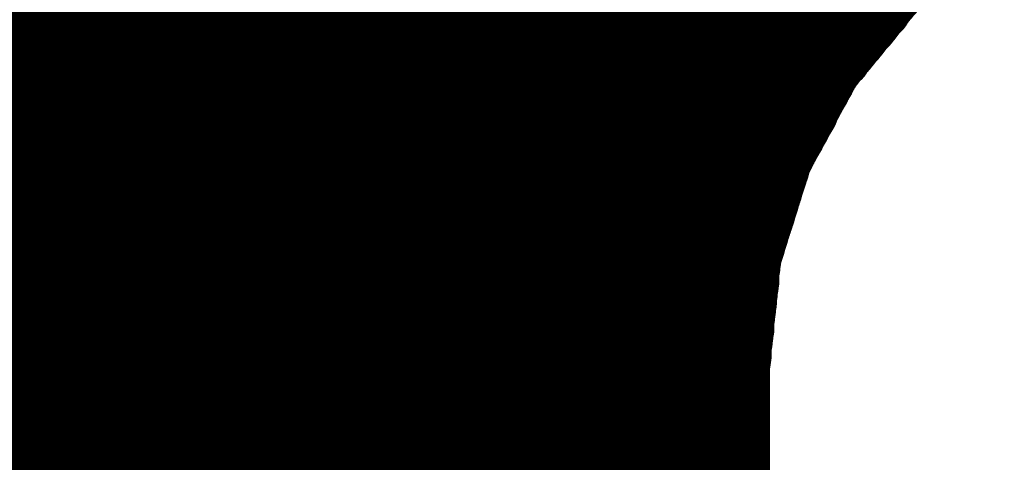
# Model space of a CAD drawing. Extents: x 0 to 65, y -0.2 to 30.2.
# Tile 45 of 237: x 33.547 to 33.84, y 14.557 to 14.689. Entities that reach past the tile are written whole.
import ezdxf

# ---------------------------------------------------------------- set-up
doc = ezdxf.new("R2010")
doc.units = 0
doc.layers.add('BOARD_GEOMETRY_SILKSCREEN_', color=1, linetype='CONTINUOUS')

msp = doc.modelspace()

# ---------------------------------------------------------------- linework, layer by layer
at = {"layer": 'BOARD_GEOMETRY_SILKSCREEN_', "const_width": 0.01905}
for points in [[(33.806892, 14.697964), (33.526476, 14.978634)], [(33.804606, 14.69517), (33.523936, 14.97584)], [(33.805114, 14.695678), (33.524444, 14.976348)], [(33.805622, 14.69644), (33.524952, 14.976856)], [(33.80613, 14.696948), (33.52546, 14.977618)], [(33.806638, 14.697456), (33.525968, 14.978126)], [(33.80232, 14.692122), (33.521396, 14.973046)], [(33.802828, 14.69263), (33.521904, 14.973808)], [(33.803082, 14.693392), (33.522412, 14.974316)], [(33.803844, 14.694154), (33.52292, 14.974824)], [(33.804098, 14.694662), (33.523428, 14.975332)], [(33.800034, 14.689328), (33.518856, 14.970252)], [(33.800288, 14.689836), (33.519364, 14.97076)], [(33.800796, 14.690344), (33.519872, 14.971522)], [(33.801304, 14.691106), (33.52038, 14.97203)], [(33.801812, 14.691614), (33.520888, 14.972538)], [(33.796986, 14.685772), (33.515808, 14.96695)], [(33.797494, 14.686534), (33.516316, 14.967712)], [(33.798002, 14.687042), (33.516824, 14.96822)], [(33.79851, 14.68755), (33.517332, 14.968728)], [(33.799018, 14.688058), (33.51784, 14.969236)], [(33.799272, 14.68882), (33.518348, 14.969744)], [(33.7947, 14.682978), (33.513268, 14.964156)], [(33.795208, 14.683486), (33.513776, 14.964664)], [(33.795462, 14.684248), (33.514284, 14.965426)], [(33.796224, 14.684756), (33.514792, 14.965934)], [(33.796478, 14.685264), (33.5153, 14.966442)], [(33.79216, 14.67993), (33.510728, 14.961616)], [(33.792668, 14.680438), (33.511236, 14.962124)], [(33.793176, 14.6812), (33.511744, 14.962378)], [(33.793684, 14.681708), (33.512252, 14.96314)], [(33.794192, 14.68247), (33.51276, 14.963648)], [(33.789366, 14.676628), (33.50768, 14.95806)], [(33.789874, 14.677136), (33.508188, 14.958568)], [(33.790128, 14.677644), (33.50895, 14.95933)], [(33.79089, 14.678152), (33.509204, 14.959838)], [(33.791144, 14.678914), (33.509712, 14.960346)], [(33.791652, 14.679422), (33.51022, 14.960854)], [(33.78708, 14.67358), (33.50514, 14.95552)], [(33.787588, 14.674088), (33.505902, 14.955774)], [(33.787842, 14.67485), (33.506156, 14.956282)], [(33.78835, 14.675358), (33.506664, 14.957044)], [(33.788858, 14.675866), (33.507426, 14.957552)], [(33.785302, 14.670024), (33.502854, 14.952472)], [(33.785556, 14.670532), (33.503108, 14.953234)], [(33.786064, 14.671294), (33.503616, 14.953742)], [(33.786318, 14.672056), (33.504378, 14.95425)], [(33.786826, 14.672818), (33.504632, 14.954758)], [(33.78327, 14.666722), (33.50006, 14.949678)], [(33.783778, 14.66723), (33.500568, 14.950186)], [(33.784032, 14.667992), (33.50133, 14.950948)], [(33.78454, 14.6685), (33.501584, 14.951456)], [(33.784794, 14.669262), (33.502092, 14.951964)], [(33.780984, 14.662404), (33.497266, 14.946376)], [(33.781492, 14.663166), (33.49752, 14.947138)], [(33.781746, 14.663674), (33.498282, 14.947646)], [(33.782254, 14.664436), (33.49879, 14.948154)], [(33.782508, 14.665198), (33.499044, 14.948662)], [(33.783016, 14.66596), (33.499806, 14.94917)], [(33.77946, 14.659102), (33.494472, 14.943582)], [(33.779714, 14.659864), (33.495234, 14.94409)], [(33.780222, 14.660372), (33.495742, 14.944852)], [(33.780476, 14.661134), (33.495996, 14.94536)], [(33.780984, 14.661642), (33.496758, 14.945868)], [(33.777428, 14.655546), (33.492186, 14.941042)], [(33.777936, 14.656308), (33.492694, 14.94155)], [(33.77819, 14.656816), (33.492948, 14.942058)], [(33.778698, 14.657578), (33.49371, 14.942566)], [(33.778952, 14.65834), (33.494218, 14.943074)], [(33.77565, 14.652244), (33.489646, 14.937994)], [(33.775904, 14.652752), (33.490154, 14.938756)], [(33.776412, 14.653514), (33.490662, 14.939264)], [(33.776666, 14.654276), (33.49117, 14.939772)], [(33.777174, 14.654784), (33.491424, 14.94028)], [(33.773618, 14.648688), (33.48736, 14.934946)], [(33.774126, 14.649196), (33.487868, 14.935708)], [(33.77438, 14.649958), (33.488376, 14.936216)], [(33.774888, 14.65072), (33.488884, 14.936724)], [(33.775142, 14.651482), (33.489138, 14.937232)], [(33.772348, 14.644624), (33.485328, 14.931898)], [(33.772602, 14.64564), (33.485582, 14.93266)], [(33.772602, 14.646402), (33.48609, 14.933168)], [(33.77311, 14.647164), (33.486598, 14.933676)], [(33.773364, 14.647926), (33.486852, 14.934184)], [(33.771078, 14.640814), (33.483042, 14.92885)], [(33.771332, 14.641576), (33.483296, 14.929612)], [(33.771586, 14.642338), (33.483804, 14.93012)], [(33.77184, 14.6431), (33.484312, 14.930628)], [(33.77184, 14.643862), (33.484566, 14.931136)], [(33.770062, 14.637512), (33.48101, 14.926564)], [(33.770316, 14.638274), (33.481518, 14.927072)], [(33.77057, 14.63929), (33.482026, 14.92758)], [(33.770824, 14.640052), (33.48228, 14.928342)], [(33.768792, 14.633448), (33.478724, 14.923516)], [(33.769046, 14.63421), (33.479232, 14.924024)], [(33.7693, 14.634972), (33.47974, 14.924532)], [(33.769554, 14.635988), (33.479994, 14.925294)], [(33.769808, 14.63675), (33.480756, 14.925802)], [(33.767522, 14.629384), (33.476438, 14.920468)], [(33.767776, 14.630146), (33.476946, 14.920976)], [(33.76803, 14.630908), (33.477454, 14.921738)], [(33.768284, 14.63167), (33.477708, 14.922246)], [(33.768538, 14.632686), (33.47847, 14.922754)], [(33.766252, 14.62532), (33.474152, 14.91742)], [(33.766506, 14.626336), (33.47466, 14.917928)], [(33.76676, 14.627098), (33.475168, 14.91869)], [(33.767014, 14.62786), (33.475676, 14.919198)], [(33.767268, 14.628622), (33.476184, 14.919706)], [(33.764982, 14.621256), (33.47212, 14.914372)], [(33.765236, 14.622018), (33.472374, 14.91488)], [(33.76549, 14.623034), (33.472882, 14.915642)], [(33.765744, 14.623796), (33.47339, 14.91615)], [(33.765998, 14.624558), (33.473898, 14.916658)], [(33.763966, 14.617192), (33.469834, 14.911324)], [(33.763966, 14.617954), (33.470088, 14.912086)], [(33.76422, 14.618716), (33.470596, 14.912594)], [(33.764474, 14.619732), (33.471104, 14.913102)], [(33.764728, 14.620494), (33.471612, 14.91361)], [(33.763458, 14.612366), (33.467548, 14.908276)], [(33.763458, 14.613382), (33.467802, 14.909038)], [(33.763458, 14.614144), (33.46831, 14.909546)], [(33.763712, 14.61516), (33.468818, 14.910054)], [(33.763712, 14.616176), (33.469326, 14.910562)], [(33.76295, 14.608556), (33.465516, 14.90599)], [(33.763204, 14.609572), (33.466278, 14.906498)], [(33.763204, 14.610334), (33.466532, 14.907006)], [(33.763458, 14.61135), (33.46704, 14.907514)], [(33.762442, 14.60373), (33.46323, 14.902942)], [(33.762696, 14.604746), (33.463992, 14.90345)], [(33.762696, 14.605762), (33.464246, 14.903958)], [(33.762696, 14.606524), (33.464754, 14.904466)], [(33.76295, 14.60754), (33.465262, 14.905228)], [(33.761934, 14.598904), (33.460944, 14.899894)], [(33.761934, 14.599666), (33.461706, 14.900402)], [(33.762188, 14.600682), (33.46196, 14.90091)], [(33.762188, 14.601698), (33.462468, 14.901418)], [(33.762442, 14.602714), (33.462976, 14.90218)], [(33.761426, 14.594078), (33.458658, 14.896846)], [(33.76168, 14.595094), (33.45942, 14.897354)], [(33.76168, 14.595856), (33.459674, 14.897862)], [(33.761934, 14.596872), (33.460182, 14.89837)], [(33.761934, 14.597888), (33.46069, 14.899132)], [(33.761172, 14.590268), (33.457134, 14.894052)], [(33.761172, 14.591284), (33.457642, 14.894814)], [(33.761172, 14.592046), (33.457896, 14.895322)], [(33.761426, 14.593062), (33.458404, 14.896084)], [(33.760664, 14.585188), (33.455102, 14.89075)], [(33.760664, 14.586204), (33.45561, 14.891512)], [(33.760918, 14.587474), (33.456118, 14.892274)], [(33.760918, 14.588236), (33.456372, 14.892782)], [(33.761172, 14.589252), (33.45688, 14.893544)], [(33.760664, 14.581124), (33.453578, 14.88821)], [(33.760664, 14.58214), (33.454086, 14.888718)], [(33.760664, 14.583156), (33.45434, 14.88948)], [(33.760664, 14.584426), (33.454848, 14.889988)], [(33.760664, 14.57579), (33.451546, 14.884908)], [(33.760664, 14.576806), (33.452054, 14.885416)], [(33.760664, 14.577822), (33.452562, 14.886178)], [(33.760664, 14.579092), (33.452816, 14.88694)], [(33.760664, 14.579854), (33.453324, 14.887448)], [(33.760664, 14.571472), (33.450022, 14.882368)], [(33.760664, 14.572488), (33.450276, 14.882876)], [(33.760664, 14.573758), (33.450784, 14.883638)], [(33.760664, 14.57452), (33.451038, 14.884146)], [(33.760664, 14.567154), (33.448498, 14.879574)], [(33.760664, 14.568424), (33.448752, 14.880082)], [(33.760664, 14.56944), (33.44926, 14.880844)], [(33.760664, 14.570456), (33.449514, 14.881606)], [(33.760664, 14.562074), (33.446466, 14.876272)], [(33.760664, 14.56309), (33.44672, 14.877034)], [(33.760664, 14.564106), (33.447228, 14.877796)], [(33.760664, 14.565122), (33.447482, 14.878304)], [(33.760664, 14.566138), (33.44799, 14.878812)], [(33.760664, 14.557756), (33.444942, 14.873732)], [(33.760664, 14.558772), (33.445196, 14.87424)], [(33.760664, 14.559788), (33.445704, 14.875002)], [(33.760664, 14.560804), (33.445958, 14.87551)], [(33.760664, 14.552422), (33.442656, 14.870176)], [(33.760664, 14.553438), (33.443164, 14.870938)], [(33.760664, 14.554708), (33.443418, 14.8717)], [(33.760664, 14.55547), (33.44418, 14.872462)], [(33.760664, 14.55674), (33.444434, 14.87297)], [(33.760664, 14.548104), (33.441132, 14.86789)], [(33.760664, 14.549374), (33.44164, 14.868398)], [(33.760664, 14.550136), (33.441894, 14.86916)], [(33.760664, 14.551406), (33.442402, 14.869668)], [(33.760664, 14.54277), (33.4391, 14.864334)], [(33.760664, 14.54404), (33.439608, 14.865096)], [(33.760664, 14.545056), (33.439862, 14.865604)], [(33.760664, 14.546072), (33.44037, 14.866366)], [(33.760664, 14.547088), (33.440878, 14.867128)], [(33.760664, 14.538706), (33.437576, 14.861794)], [(33.760664, 14.539722), (33.438084, 14.862556)], [(33.760664, 14.540738), (33.438338, 14.863064)], [(33.760664, 14.541754), (33.438846, 14.863826)], [(33.760664, 14.533372), (33.435544, 14.858492)], [(33.760664, 14.534388), (33.435798, 14.859254)], [(33.760664, 14.535404), (33.43656, 14.859762)], [(33.760664, 14.53642), (33.436814, 14.86027)], [(33.760664, 14.53769), (33.437322, 14.861032)], [(33.760664, 14.529054), (33.43402, 14.855698)], [(33.760664, 14.530324), (33.434274, 14.85646)], [(33.760664, 14.531086), (33.434782, 14.857222)], [(33.760664, 14.532356), (33.435036, 14.857984)], [(33.760664, 14.52372), (33.431988, 14.85265)], [(33.760664, 14.52499), (33.432242, 14.853158)], [(33.760664, 14.525752), (33.43275, 14.85392)], [(33.760664, 14.527022), (33.433258, 14.854428)], [(33.760664, 14.528038), (33.433512, 14.85519)], [(33.760664, 14.519656), (33.430464, 14.849856)], [(33.760664, 14.520418), (33.430718, 14.850364)], [(33.760664, 14.521688), (33.431226, 14.851126)], [(33.760664, 14.522704), (33.43148, 14.851888)], [(33.760664, 14.515338), (33.42894, 14.847062)], [(33.760664, 14.516354), (33.429448, 14.84757)], [(33.760664, 14.51737), (33.429702, 14.848332)], [(33.760664, 14.518386), (33.43021, 14.849094)], [(33.760664, 14.51102), (33.42767, 14.844268)], [(33.760664, 14.512036), (33.428178, 14.844776)], [(33.760664, 14.513052), (33.428432, 14.845538)], [(33.760664, 14.514322), (33.428686, 14.8463)], [(33.760664, 14.506702), (33.4264, 14.84122)], [(33.760664, 14.507972), (33.426654, 14.841982)], [(33.760664, 14.508988), (33.426908, 14.842744)], [(33.760664, 14.510004), (33.427416, 14.843506)], [(33.760664, 14.502638), (33.424876, 14.838426)], [(33.760664, 14.503654), (33.42513, 14.838934)], [(33.760664, 14.50467), (33.425638, 14.839696)], [(33.760664, 14.50594), (33.425892, 14.840458)], [(33.760664, 14.49832), (33.423606, 14.835632)], [(33.760664, 14.499336), (33.42386, 14.83614)], [(33.760664, 14.500606), (33.424368, 14.836902)], [(33.760664, 14.501368), (33.424622, 14.837664)], [(33.760664, 14.492986), (33.421828, 14.832076)], [(33.760664, 14.494002), (33.422082, 14.832584)], [(33.760664, 14.495272), (33.42259, 14.833346)], [(33.760664, 14.496034), (33.422844, 14.834108)], [(33.760664, 14.497304), (33.423098, 14.83487)], [(33.760664, 14.489938), (33.420812, 14.82979)], [(33.760664, 14.490954), (33.421066, 14.830552)], [(33.760664, 14.49197), (33.42132, 14.831314)], [(33.760664, 14.484604), (33.419034, 14.826234)], [(33.760664, 14.48562), (33.419288, 14.826742)], [(33.760664, 14.486636), (33.419796, 14.827504)], [(33.760664, 14.487652), (33.42005, 14.828266)], [(33.760664, 14.488668), (33.420558, 14.829028)], [(33.760664, 14.480286), (33.41751, 14.82344)], [(33.760664, 14.481302), (33.418018, 14.823948)], [(33.760664, 14.482318), (33.418272, 14.82471)], [(33.760664, 14.483588), (33.41878, 14.825472)], [(33.760664, 14.476222), (33.41624, 14.820646)], [(33.760664, 14.476984), (33.416748, 14.821154)], [(33.760664, 14.478254), (33.417002, 14.821916)], [(33.760664, 14.47927), (33.41751, 14.822678)], [(33.760664, 14.47165), (33.41497, 14.817598)], [(33.760664, 14.47292), (33.415224, 14.81836)], [(33.760664, 14.473936), (33.415732, 14.819122)], [(33.760664, 14.474952), (33.415986, 14.819884)], [(33.760664, 14.468602), (33.4137, 14.815312)], [(33.760664, 14.467586), (33.4137, 14.814804)], [(33.760664, 14.469618), (33.414208, 14.816074)], [(33.760664, 14.470888), (33.414462, 14.816836)], [(33.760664, 14.463268), (33.412176, 14.81201)], [(33.760664, 14.464284), (33.41243, 14.812518)], [(33.760664, 14.465554), (33.412938, 14.81328)], [(33.760664, 14.46657), (33.413192, 14.814042)], [(33.760664, 14.459204), (33.410652, 14.808962)], [(33.760664, 14.46022), (33.41116, 14.809724)], [(33.760664, 14.461236), (33.411414, 14.810486)], [(33.760664, 14.462252), (33.411922, 14.811248)], [(33.760664, 14.454886), (33.409382, 14.806168)], [(33.760664, 14.455902), (33.40989, 14.80693)], [(33.760664, 14.456918), (33.410144, 14.807692)], [(33.760664, 14.457934), (33.410398, 14.808454)], [(33.760664, 14.450568), (33.408112, 14.80312)], [(33.760664, 14.451838), (33.408366, 14.803882)], [(33.760664, 14.4526), (33.40862, 14.804644)], [(33.760664, 14.45387), (33.409128, 14.805406)], [(33.760664, 14.446504), (33.406842, 14.800326)], [(33.760664, 14.447266), (33.407096, 14.801088)], [(33.760664, 14.448536), (33.40735, 14.80185)], [(33.760664, 14.449552), (33.407604, 14.802612)], [(33.760664, 14.441932), (33.405572, 14.797024)], [(33.760664, 14.444218), (33.40608, 14.798548)], [(33.760664, 14.443202), (33.40608, 14.797786)], [(33.760664, 14.445234), (33.406588, 14.799564)], [(33.760664, 14.437868), (33.404556, 14.793976)], [(33.760664, 14.438884), (33.40481, 14.794738)], [(33.760664, 14.4399), (33.405064, 14.7955)], [(33.760664, 14.44117), (33.405318, 14.796262)], [(33.760664, 14.435836), (33.403794, 14.792452)], [(33.760664, 14.434566), (33.403794, 14.79169)], [(33.760664, 14.436852), (33.404302, 14.793214)], [(33.760664, 14.430502), (33.402524, 14.788642)], [(33.760664, 14.431518), (33.402778, 14.789404)], [(33.760664, 14.432534), (33.403032, 14.790166)], [(33.760664, 14.43355), (33.403286, 14.790928)], [(33.760664, 14.427454), (33.401508, 14.786356)], [(33.760664, 14.426184), (33.401508, 14.785594)], [(33.760664, 14.428216), (33.402016, 14.787118)], [(33.760664, 14.429486), (33.40227, 14.78788)], [(33.760664, 14.42212), (33.400238, 14.782546)], [(33.760664, 14.422882), (33.400492, 14.783308)], [(33.760664, 14.424152), (33.400746, 14.78407)], [(33.760664, 14.425168), (33.401, 14.784832)], [(33.760664, 14.418818), (33.399222, 14.78026)], [(33.760664, 14.417548), (33.399222, 14.779498)], [(33.760664, 14.419834), (33.39973, 14.781022)], [(33.760664, 14.42085), (33.399984, 14.781784)], [(33.760664, 14.415516), (33.39846, 14.77772)], [(33.760664, 14.4145), (33.39846, 14.776958)], [(33.760664, 14.416786), (33.398968, 14.778482)], [(33.760664, 14.410182), (33.39719, 14.77391)], [(33.760664, 14.411452), (33.397444, 14.774672)], [(33.760664, 14.412468), (33.397698, 14.775434)], [(33.760664, 14.413484), (33.397952, 14.776196)], [(33.760664, 14.407134), (33.396174, 14.771624)], [(33.760664, 14.406118), (33.396174, 14.770862)], [(33.760664, 14.40815), (33.396682, 14.772386)], [(33.760664, 14.409166), (33.396936, 14.773148)], [(33.760664, 14.4018), (33.394904, 14.76756)], [(33.760664, 14.402816), (33.395158, 14.768322)], [(33.760664, 14.403832), (33.395412, 14.769338)], [(33.760664, 14.405102), (33.395666, 14.7701)], [(33.760664, 14.398498), (33.393888, 14.765274)], [(33.760664, 14.399768), (33.394396, 14.766036)], [(33.760664, 14.400784), (33.39465, 14.766798)], [(33.760664, 14.394434), (33.392872, 14.762226)], [(33.760664, 14.39545), (33.393126, 14.762988)], [(33.760664, 14.396466), (33.39338, 14.76375)], [(33.760664, 14.397736), (33.393888, 14.764512)], [(33.760664, 14.390116), (33.391602, 14.759178)], [(33.760664, 14.391132), (33.39211, 14.75994)], [(33.760664, 14.392402), (33.392364, 14.760702)], [(33.760664, 14.393164), (33.392618, 14.761464)], [(33.760664, 14.385798), (33.390586, 14.755876)], [(33.760664, 14.387068), (33.39084, 14.756638)], [(33.760664, 14.388084), (33.391094, 14.7574)], [(33.760664, 14.3891), (33.391602, 14.758162)], [(33.760664, 14.38275), (33.389824, 14.75359)], [(33.760664, 14.383766), (33.390078, 14.754352)], [(33.760664, 14.384782), (33.390332, 14.755114)], [(33.760664, 14.378432), (33.388554, 14.750542)], [(33.760664, 14.379448), (33.388808, 14.751304)], [(33.760664, 14.381734), (33.389316, 14.752828)], [(33.760664, 14.380718), (33.389316, 14.752066)], [(33.760664, 14.374114), (33.387792, 14.74724)], [(33.760664, 14.375384), (33.388046, 14.748002)], [(33.760664, 14.3764), (33.3883, 14.749018)], [(33.760664, 14.377416), (33.388554, 14.74978)], [(33.760664, 14.371066), (33.38703, 14.744446)], [(33.760664, 14.372082), (33.387284, 14.745462)], [(33.760664, 14.373352), (33.387538, 14.746224)], [(33.760664, 14.366748), (33.386268, 14.741398)], [(33.760664, 14.368018), (33.386522, 14.74216)], [(33.760664, 14.36878), (33.386776, 14.742922)], [(33.760664, 14.37005), (33.38703, 14.743684)], [(33.760664, 14.363446), (33.385506, 14.738604)], [(33.760664, 14.364716), (33.38576, 14.73962)], [(33.760664, 14.365732), (33.386014, 14.740382)], [(33.760664, 14.359382), (33.384744, 14.735302)], [(33.760664, 14.360398), (33.384998, 14.736064)], [(33.760664, 14.361414), (33.385252, 14.73708)], [(33.760664, 14.362684), (33.385506, 14.737842)], [(33.760664, 14.35608), (33.383982, 14.732762)], [(33.760664, 14.35735), (33.384236, 14.733778)], [(33.760664, 14.358366), (33.38449, 14.73454)], [(33.760664, 14.352016), (33.38322, 14.72946)], [(33.760664, 14.353032), (33.383474, 14.730222)], [(33.760664, 14.354048), (33.383728, 14.731238)], [(33.760664, 14.355064), (33.383982, 14.732)], [(33.760664, 14.348714), (33.382458, 14.72692)], [(33.760664, 14.34973), (33.382712, 14.727682)], [(33.760664, 14.351), (33.382966, 14.728444)], [(33.760664, 14.344396), (33.381696, 14.723618)], [(33.760664, 14.345666), (33.38195, 14.72438)], [(33.760664, 14.346682), (33.382204, 14.725396)], [(33.760664, 14.347698), (33.382458, 14.726158)], [(33.760664, 14.341348), (33.380934, 14.720824)], [(33.760664, 14.342364), (33.381188, 14.72184)], [(33.760664, 14.343634), (33.381442, 14.722602)], [(33.760664, 14.33703), (33.380172, 14.717776)], [(33.760664, 14.3383), (33.380426, 14.718538)], [(33.760664, 14.339062), (33.38068, 14.7193)], [(33.760664, 14.340332), (33.380934, 14.720062)], [(33.807146, 14.698218), (33.830514, 14.717776)], [(33.760664, 14.333982), (33.37941, 14.714982)], [(33.760664, 14.334998), (33.379664, 14.715998)], [(33.760664, 14.336014), (33.380172, 14.71676)], [(33.760664, 14.33068), (33.378902, 14.712442)], [(33.760664, 14.331696), (33.379156, 14.713458)], [(33.760664, 14.332966), (33.37941, 14.71422)], [(33.760664, 14.326616), (33.377886, 14.70914)], [(33.760664, 14.327632), (33.37814, 14.710156)], [(33.760664, 14.329664), (33.378648, 14.71168)], [(33.760664, 14.328648), (33.378648, 14.710918)], [(33.760664, 14.32433), (33.377632, 14.707616)], [(33.760664, 14.325346), (33.377886, 14.708378)], [(33.787842, 14.674596), (33.807146, 14.698218)], [(33.773364, 14.647672), (33.787842, 14.674596)], [(33.763966, 14.617954), (33.773364, 14.647672)], [(33.760664, 14.58595), (33.763966, 14.617954)], [(33.760664, 14.188948), (33.760664, 14.58595)]]:
    msp.add_lwpolyline(points, dxfattribs=at)
at = {"layer": 'BOARD_GEOMETRY_SILKSCREEN_', "const_width": 0.009652}
for points in [[(33.796986, 14.691614, -1), (33.806638, 14.691614)], [(33.797494, 14.692122, -1), (33.807146, 14.692122)], [(33.798002, 14.69263, -1), (33.807654, 14.69263)], [(33.798256, 14.693392, -1), (33.807908, 14.693392)], [(33.810448, 14.69644, -1), (33.800796, 14.69644)], [(33.810956, 14.696948, -1), (33.801304, 14.696948)], [(33.811464, 14.697456, -1), (33.801812, 14.697456)], [(33.811718, 14.697964, -1), (33.802066, 14.697964)], [(33.811972, 14.698218, -1), (33.80232, 14.698218)], [(33.811972, 14.698218, -1), (33.80232, 14.698218)], [(33.794446, 14.68882, -1), (33.804098, 14.68882)], [(33.795208, 14.689328, -1), (33.80486, 14.689328)], [(33.795462, 14.689836, -1), (33.805114, 14.689836)], [(33.79597, 14.690344, -1), (33.805622, 14.690344)], [(33.796478, 14.691106, -1), (33.80613, 14.691106)], [(33.807908, 14.693392, -1), (33.798256, 14.693392)], [(33.80867, 14.694154, -1), (33.799018, 14.694154)], [(33.808924, 14.694662, -1), (33.799272, 14.694662)], [(33.809432, 14.69517, -1), (33.79978, 14.69517)], [(33.80994, 14.695678, -1), (33.800288, 14.695678)], [(33.79216, 14.685772, -1), (33.801812, 14.685772)], [(33.792668, 14.686534, -1), (33.80232, 14.686534)], [(33.793176, 14.687042, -1), (33.802828, 14.687042)], [(33.793684, 14.68755, -1), (33.803336, 14.68755)], [(33.794192, 14.688058, -1), (33.803844, 14.688058)], [(33.805622, 14.690344, -1), (33.79597, 14.690344)], [(33.80613, 14.691106, -1), (33.796478, 14.691106)], [(33.806638, 14.691614, -1), (33.796986, 14.691614)], [(33.807146, 14.692122, -1), (33.797494, 14.692122)], [(33.807654, 14.69263, -1), (33.798002, 14.69263)], [(33.789366, 14.68247, -1), (33.799018, 14.68247)], [(33.789874, 14.682978, -1), (33.799526, 14.682978)], [(33.790382, 14.683486, -1), (33.800034, 14.683486)], [(33.790636, 14.684248, -1), (33.800288, 14.684248)], [(33.791398, 14.684756, -1), (33.80105, 14.684756)], [(33.791652, 14.685264, -1), (33.801304, 14.685264)], [(33.803336, 14.68755, -1), (33.793684, 14.68755)], [(33.803844, 14.688058, -1), (33.794192, 14.688058)], [(33.804098, 14.68882, -1), (33.794446, 14.68882)], [(33.80486, 14.689328, -1), (33.795208, 14.689328)], [(33.805114, 14.689836, -1), (33.795462, 14.689836)], [(33.787334, 14.67993, -1), (33.796986, 14.67993)], [(33.787842, 14.680438, -1), (33.797494, 14.680438)], [(33.78835, 14.6812, -1), (33.798002, 14.6812)], [(33.788858, 14.681708, -1), (33.79851, 14.681708)], [(33.80105, 14.684756, -1), (33.791398, 14.684756)], [(33.801304, 14.685264, -1), (33.791652, 14.685264)], [(33.801812, 14.685772, -1), (33.79216, 14.685772)], [(33.80232, 14.686534, -1), (33.792668, 14.686534)], [(33.802828, 14.687042, -1), (33.793176, 14.687042)], [(33.78454, 14.676628, -1), (33.794192, 14.676628)], [(33.785048, 14.677136, -1), (33.7947, 14.677136)], [(33.785302, 14.677644, -1), (33.794954, 14.677644)], [(33.786064, 14.678152, -1), (33.795716, 14.678152)], [(33.786318, 14.678914, -1), (33.79597, 14.678914)], [(33.786826, 14.679422, -1), (33.796478, 14.679422)], [(33.79851, 14.681708, -1), (33.788858, 14.681708)], [(33.799018, 14.68247, -1), (33.789366, 14.68247)], [(33.799526, 14.682978, -1), (33.789874, 14.682978)], [(33.800034, 14.683486, -1), (33.790382, 14.683486)], [(33.800288, 14.684248, -1), (33.790636, 14.684248)], [(33.782762, 14.674088, -1), (33.792414, 14.674088)], [(33.783016, 14.67485, -1), (33.792668, 14.67485)], [(33.783016, 14.674596, -1), (33.792668, 14.674596)], [(33.783016, 14.674596, -1), (33.792668, 14.674596)], [(33.783524, 14.675358, -1), (33.793176, 14.675358)], [(33.784032, 14.675866, -1), (33.793684, 14.675866)], [(33.79597, 14.678914, -1), (33.786318, 14.678914)], [(33.796478, 14.679422, -1), (33.786826, 14.679422)], [(33.796986, 14.67993, -1), (33.787334, 14.67993)], [(33.797494, 14.680438, -1), (33.787842, 14.680438)], [(33.798002, 14.6812, -1), (33.78835, 14.6812)], [(33.781238, 14.671294, -1), (33.79089, 14.671294)], [(33.781492, 14.672056, -1), (33.791144, 14.672056)], [(33.782, 14.672818, -1), (33.791652, 14.672818)], [(33.782254, 14.67358, -1), (33.791906, 14.67358)], [(33.793684, 14.675866, -1), (33.784032, 14.675866)], [(33.794192, 14.676628, -1), (33.78454, 14.676628)], [(33.7947, 14.677136, -1), (33.785048, 14.677136)], [(33.794954, 14.677644, -1), (33.785302, 14.677644)], [(33.795716, 14.678152, -1), (33.786064, 14.678152)], [(33.779206, 14.667992, -1), (33.788858, 14.667992)], [(33.779714, 14.6685, -1), (33.789366, 14.6685)], [(33.779968, 14.669262, -1), (33.78962, 14.669262)], [(33.780476, 14.670024, -1), (33.790128, 14.670024)], [(33.78073, 14.670532, -1), (33.790382, 14.670532)], [(33.791652, 14.672818, -1), (33.782, 14.672818)], [(33.791906, 14.67358, -1), (33.782254, 14.67358)], [(33.792414, 14.674088, -1), (33.782762, 14.674088)], [(33.792668, 14.67485, -1), (33.783016, 14.67485)], [(33.792668, 14.674596, -1), (33.783016, 14.674596)], [(33.792668, 14.674596, -1), (33.783016, 14.674596)], [(33.793176, 14.675358, -1), (33.783524, 14.675358)], [(33.777682, 14.665198, -1), (33.787334, 14.665198)], [(33.77819, 14.66596, -1), (33.787842, 14.66596)], [(33.778444, 14.666722, -1), (33.788096, 14.666722)], [(33.778952, 14.66723, -1), (33.788604, 14.66723)], [(33.790128, 14.670024, -1), (33.780476, 14.670024)], [(33.790382, 14.670532, -1), (33.78073, 14.670532)], [(33.79089, 14.671294, -1), (33.781238, 14.671294)], [(33.791144, 14.672056, -1), (33.781492, 14.672056)], [(33.776158, 14.662404, -1), (33.78581, 14.662404)], [(33.776666, 14.663166, -1), (33.786318, 14.663166)], [(33.77692, 14.663674, -1), (33.786572, 14.663674)], [(33.777428, 14.664436, -1), (33.78708, 14.664436)], [(33.788096, 14.666722, -1), (33.778444, 14.666722)], [(33.788604, 14.66723, -1), (33.778952, 14.66723)], [(33.788858, 14.667992, -1), (33.779206, 14.667992)], [(33.789366, 14.6685, -1), (33.779714, 14.6685)], [(33.78962, 14.669262, -1), (33.779968, 14.669262)], [(33.774634, 14.659102, -1), (33.784286, 14.659102)], [(33.774888, 14.659864, -1), (33.78454, 14.659864)], [(33.775396, 14.660372, -1), (33.785048, 14.660372)], [(33.77565, 14.661134, -1), (33.785302, 14.661134)], [(33.776158, 14.661642, -1), (33.78581, 14.661642)], [(33.78708, 14.664436, -1), (33.777428, 14.664436)], [(33.787334, 14.665198, -1), (33.777682, 14.665198)], [(33.787842, 14.66596, -1), (33.77819, 14.66596)], [(33.77311, 14.656308, -1), (33.782762, 14.656308)], [(33.773364, 14.656816, -1), (33.783016, 14.656816)], [(33.773872, 14.657578, -1), (33.783524, 14.657578)], [(33.774126, 14.65834, -1), (33.783778, 14.65834)], [(33.785302, 14.661134, -1), (33.77565, 14.661134)], [(33.78581, 14.662404, -1), (33.776158, 14.662404)], [(33.78581, 14.661642, -1), (33.776158, 14.661642)], [(33.786318, 14.663166, -1), (33.776666, 14.663166)], [(33.786572, 14.663674, -1), (33.77692, 14.663674)], [(33.771586, 14.653514, -1), (33.781238, 14.653514)], [(33.77184, 14.654276, -1), (33.781492, 14.654276)], [(33.772348, 14.654784, -1), (33.782, 14.654784)], [(33.772602, 14.655546, -1), (33.782254, 14.655546)], [(33.783778, 14.65834, -1), (33.774126, 14.65834)], [(33.784286, 14.659102, -1), (33.774634, 14.659102)], [(33.78454, 14.659864, -1), (33.774888, 14.659864)], [(33.785048, 14.660372, -1), (33.775396, 14.660372)], [(33.770062, 14.65072, -1), (33.779714, 14.65072)], [(33.770316, 14.651482, -1), (33.779968, 14.651482)], [(33.770824, 14.652244, -1), (33.780476, 14.652244)], [(33.771078, 14.652752, -1), (33.78073, 14.652752)], [(33.782254, 14.655546, -1), (33.772602, 14.655546)], [(33.782762, 14.656308, -1), (33.77311, 14.656308)], [(33.783016, 14.656816, -1), (33.773364, 14.656816)], [(33.783524, 14.657578, -1), (33.773872, 14.657578)], [(33.768538, 14.647926, -1), (33.77819, 14.647926)], [(33.768538, 14.647672, -1), (33.77819, 14.647672)], [(33.768538, 14.647672, -1), (33.77819, 14.647672)], [(33.768792, 14.648688, -1), (33.778444, 14.648688)], [(33.7693, 14.649196, -1), (33.778952, 14.649196)], [(33.769554, 14.649958, -1), (33.779206, 14.649958)], [(33.780476, 14.652244, -1), (33.770824, 14.652244)], [(33.78073, 14.652752, -1), (33.771078, 14.652752)], [(33.781238, 14.653514, -1), (33.771586, 14.653514)], [(33.781492, 14.654276, -1), (33.77184, 14.654276)], [(33.782, 14.654784, -1), (33.772348, 14.654784)], [(33.767522, 14.644624, -1), (33.777174, 14.644624)], [(33.767776, 14.646402, -1), (33.777428, 14.646402)], [(33.767776, 14.64564, -1), (33.777428, 14.64564)], [(33.768284, 14.647164, -1), (33.777936, 14.647164)], [(33.778952, 14.649196, -1), (33.7693, 14.649196)], [(33.779206, 14.649958, -1), (33.769554, 14.649958)], [(33.779714, 14.65072, -1), (33.770062, 14.65072)], [(33.779968, 14.651482, -1), (33.770316, 14.651482)], [(33.766506, 14.641576, -1), (33.776158, 14.641576)], [(33.76676, 14.642338, -1), (33.776412, 14.642338)], [(33.767014, 14.643862, -1), (33.776666, 14.643862)], [(33.767014, 14.6431, -1), (33.776666, 14.6431)], [(33.777428, 14.646402, -1), (33.767776, 14.646402)], [(33.777936, 14.647164, -1), (33.768284, 14.647164)], [(33.77819, 14.647926, -1), (33.768538, 14.647926)], [(33.77819, 14.647672, -1), (33.768538, 14.647672)], [(33.77819, 14.647672, -1), (33.768538, 14.647672)], [(33.778444, 14.648688, -1), (33.768792, 14.648688)], [(33.765744, 14.63929, -1), (33.775396, 14.63929)], [(33.765998, 14.640052, -1), (33.77565, 14.640052)], [(33.766252, 14.640814, -1), (33.775904, 14.640814)], [(33.776666, 14.643862, -1), (33.767014, 14.643862)], [(33.777174, 14.644624, -1), (33.767522, 14.644624)], [(33.777428, 14.64564, -1), (33.767776, 14.64564)], [(33.764728, 14.635988, -1), (33.77438, 14.635988)], [(33.764982, 14.63675, -1), (33.774634, 14.63675)], [(33.765236, 14.637512, -1), (33.774888, 14.637512)], [(33.76549, 14.638274, -1), (33.775142, 14.638274)], [(33.775904, 14.640814, -1), (33.766252, 14.640814)], [(33.776158, 14.641576, -1), (33.766506, 14.641576)], [(33.776412, 14.642338, -1), (33.76676, 14.642338)], [(33.776666, 14.6431, -1), (33.767014, 14.6431)], [(33.763712, 14.632686, -1), (33.773364, 14.632686)], [(33.763966, 14.633448, -1), (33.773618, 14.633448)], [(33.76422, 14.63421, -1), (33.773872, 14.63421)], [(33.764474, 14.634972, -1), (33.774126, 14.634972)], [(33.774888, 14.637512, -1), (33.765236, 14.637512)], [(33.775142, 14.638274, -1), (33.76549, 14.638274)], [(33.775396, 14.63929, -1), (33.765744, 14.63929)], [(33.77565, 14.640052, -1), (33.765998, 14.640052)], [(33.76295, 14.630146, -1), (33.772602, 14.630146)], [(33.763204, 14.630908, -1), (33.772856, 14.630908)], [(33.763458, 14.63167, -1), (33.77311, 14.63167)], [(33.774126, 14.634972, -1), (33.764474, 14.634972)], [(33.77438, 14.635988, -1), (33.764728, 14.635988)], [(33.774634, 14.63675, -1), (33.764982, 14.63675)], [(33.761934, 14.627098, -1), (33.771586, 14.627098)], [(33.762188, 14.62786, -1), (33.77184, 14.62786)], [(33.762442, 14.628622, -1), (33.772094, 14.628622)], [(33.762696, 14.629384, -1), (33.772348, 14.629384)], [(33.77311, 14.63167, -1), (33.763458, 14.63167)], [(33.773364, 14.632686, -1), (33.763712, 14.632686)], [(33.773618, 14.633448, -1), (33.763966, 14.633448)], [(33.773872, 14.63421, -1), (33.76422, 14.63421)], [(33.760918, 14.623796, -1), (33.77057, 14.623796)], [(33.761172, 14.624558, -1), (33.770824, 14.624558)], [(33.761426, 14.62532, -1), (33.771078, 14.62532)], [(33.76168, 14.626336, -1), (33.771332, 14.626336)], [(33.772094, 14.628622, -1), (33.762442, 14.628622)], [(33.772348, 14.629384, -1), (33.762696, 14.629384)], [(33.772602, 14.630146, -1), (33.76295, 14.630146)], [(33.772856, 14.630908, -1), (33.763204, 14.630908)], [(33.760156, 14.621256, -1), (33.769808, 14.621256)], [(33.76041, 14.622018, -1), (33.770062, 14.622018)], [(33.760664, 14.623034, -1), (33.770316, 14.623034)], [(33.771332, 14.626336, -1), (33.76168, 14.626336)], [(33.771586, 14.627098, -1), (33.761934, 14.627098)], [(33.77184, 14.62786, -1), (33.762188, 14.62786)], [(33.75914, 14.617954, -1), (33.768792, 14.617954)], [(33.75914, 14.617954, -1), (33.768792, 14.617954)], [(33.75914, 14.617954, -1), (33.768792, 14.617954)], [(33.759394, 14.618716, -1), (33.769046, 14.618716)], [(33.759648, 14.619732, -1), (33.7693, 14.619732)], [(33.759902, 14.620494, -1), (33.769554, 14.620494)], [(33.770316, 14.623034, -1), (33.760664, 14.623034)], [(33.77057, 14.623796, -1), (33.760918, 14.623796)], [(33.770824, 14.624558, -1), (33.761172, 14.624558)], [(33.771078, 14.62532, -1), (33.761426, 14.62532)], [(33.758886, 14.616176, -1), (33.768538, 14.616176)], [(33.758886, 14.61516, -1), (33.768538, 14.61516)], [(33.75914, 14.617192, -1), (33.768792, 14.617192)], [(33.769554, 14.620494, -1), (33.759902, 14.620494)], [(33.769808, 14.621256, -1), (33.760156, 14.621256)], [(33.770062, 14.622018, -1), (33.76041, 14.622018)], [(33.758632, 14.614144, -1), (33.768284, 14.614144)], [(33.758632, 14.613382, -1), (33.768284, 14.613382)], [(33.758632, 14.612366, -1), (33.768284, 14.612366)], [(33.768792, 14.617954, -1), (33.75914, 14.617954)], [(33.768792, 14.617954, -1), (33.75914, 14.617954)], [(33.768792, 14.617954, -1), (33.75914, 14.617954)], [(33.768792, 14.617192, -1), (33.75914, 14.617192)], [(33.769046, 14.618716, -1), (33.759394, 14.618716)], [(33.7693, 14.619732, -1), (33.759648, 14.619732)], [(33.758378, 14.610334, -1), (33.76803, 14.610334)], [(33.758378, 14.609572, -1), (33.76803, 14.609572)], [(33.758632, 14.61135, -1), (33.768284, 14.61135)], [(33.768284, 14.614144, -1), (33.758632, 14.614144)], [(33.768538, 14.616176, -1), (33.758886, 14.616176)], [(33.768538, 14.61516, -1), (33.758886, 14.61516)], [(33.75787, 14.606524, -1), (33.767522, 14.606524)], [(33.758124, 14.608556, -1), (33.767776, 14.608556)], [(33.758124, 14.60754, -1), (33.767776, 14.60754)], [(33.768284, 14.613382, -1), (33.758632, 14.613382)], [(33.768284, 14.612366, -1), (33.758632, 14.612366)], [(33.768284, 14.61135, -1), (33.758632, 14.61135)], [(33.757616, 14.60373, -1), (33.767268, 14.60373)], [(33.75787, 14.605762, -1), (33.767522, 14.605762)], [(33.75787, 14.604746, -1), (33.767522, 14.604746)], [(33.767776, 14.608556, -1), (33.758124, 14.608556)], [(33.76803, 14.610334, -1), (33.758378, 14.610334)], [(33.76803, 14.609572, -1), (33.758378, 14.609572)], [(33.757362, 14.601698, -1), (33.767014, 14.601698)], [(33.757362, 14.600682, -1), (33.767014, 14.600682)], [(33.757616, 14.602714, -1), (33.767268, 14.602714)], [(33.767522, 14.606524, -1), (33.75787, 14.606524)], [(33.767522, 14.605762, -1), (33.75787, 14.605762)], [(33.767776, 14.60754, -1), (33.758124, 14.60754)], [(33.757108, 14.599666, -1), (33.76676, 14.599666)], [(33.757108, 14.598904, -1), (33.76676, 14.598904)], [(33.757108, 14.597888, -1), (33.76676, 14.597888)], [(33.767268, 14.60373, -1), (33.757616, 14.60373)], [(33.767268, 14.602714, -1), (33.757616, 14.602714)], [(33.767522, 14.604746, -1), (33.75787, 14.604746)], [(33.756854, 14.595856, -1), (33.766506, 14.595856)], [(33.756854, 14.595094, -1), (33.766506, 14.595094)], [(33.757108, 14.596872, -1), (33.76676, 14.596872)], [(33.76676, 14.599666, -1), (33.757108, 14.599666)], [(33.767014, 14.601698, -1), (33.757362, 14.601698)], [(33.767014, 14.600682, -1), (33.757362, 14.600682)], [(33.756346, 14.592046, -1), (33.765998, 14.592046)], [(33.7566, 14.594078, -1), (33.766252, 14.594078)], [(33.7566, 14.593062, -1), (33.766252, 14.593062)], [(33.76676, 14.598904, -1), (33.757108, 14.598904)], [(33.76676, 14.597888, -1), (33.757108, 14.597888)], [(33.76676, 14.596872, -1), (33.757108, 14.596872)], [(33.756346, 14.591284, -1), (33.765998, 14.591284)], [(33.756346, 14.590268, -1), (33.765998, 14.590268)], [(33.756346, 14.589252, -1), (33.765998, 14.589252)], [(33.766252, 14.594078, -1), (33.7566, 14.594078)], [(33.766506, 14.595856, -1), (33.756854, 14.595856)], [(33.766506, 14.595094, -1), (33.756854, 14.595094)], [(33.755838, 14.586204, -1), (33.76549, 14.586204)], [(33.755838, 14.58595, -1), (33.76549, 14.58595)], [(33.755838, 14.58595, -1), (33.76549, 14.58595)], [(33.756092, 14.588236, -1), (33.765744, 14.588236)], [(33.756092, 14.587474, -1), (33.765744, 14.587474)], [(33.765998, 14.592046, -1), (33.756346, 14.592046)], [(33.765998, 14.591284, -1), (33.756346, 14.591284)], [(33.766252, 14.593062, -1), (33.7566, 14.593062)], [(33.755838, 14.585188, -1), (33.76549, 14.585188)], [(33.755838, 14.584426, -1), (33.76549, 14.584426)], [(33.755838, 14.583156, -1), (33.76549, 14.583156)], [(33.765744, 14.588236, -1), (33.756092, 14.588236)], [(33.765998, 14.590268, -1), (33.756346, 14.590268)], [(33.765998, 14.589252, -1), (33.756346, 14.589252)], [(33.755838, 14.58214, -1), (33.76549, 14.58214)], [(33.76549, 14.586204, -1), (33.755838, 14.586204)], [(33.76549, 14.58595, -1), (33.755838, 14.58595)], [(33.76549, 14.58595, -1), (33.755838, 14.58595)], [(33.755838, 14.581124, -1), (33.76549, 14.581124)], [(33.76549, 14.585188, -1), (33.755838, 14.585188)], [(33.755838, 14.579854, -1), (33.76549, 14.579854)], [(33.765744, 14.587474, -1), (33.756092, 14.587474)], [(33.76549, 14.584426, -1), (33.755838, 14.584426)], [(33.755838, 14.579092, -1), (33.76549, 14.579092)], [(33.76549, 14.583156, -1), (33.755838, 14.583156)], [(33.755838, 14.577822, -1), (33.76549, 14.577822)], [(33.76549, 14.58214, -1), (33.755838, 14.58214)], [(33.755838, 14.576806, -1), (33.76549, 14.576806)], [(33.76549, 14.581124, -1), (33.755838, 14.581124)], [(33.755838, 14.57579, -1), (33.76549, 14.57579)], [(33.76549, 14.579854, -1), (33.755838, 14.579854)], [(33.755838, 14.57452, -1), (33.76549, 14.57452)], [(33.76549, 14.579092, -1), (33.755838, 14.579092)], [(33.755838, 14.573758, -1), (33.76549, 14.573758)], [(33.76549, 14.577822, -1), (33.755838, 14.577822)], [(33.755838, 14.572488, -1), (33.76549, 14.572488)], [(33.76549, 14.576806, -1), (33.755838, 14.576806)], [(33.755838, 14.571472, -1), (33.76549, 14.571472)], [(33.76549, 14.57579, -1), (33.755838, 14.57579)], [(33.755838, 14.570456, -1), (33.76549, 14.570456)], [(33.76549, 14.57452, -1), (33.755838, 14.57452)], [(33.755838, 14.56944, -1), (33.76549, 14.56944)], [(33.76549, 14.573758, -1), (33.755838, 14.573758)], [(33.755838, 14.568424, -1), (33.76549, 14.568424)], [(33.76549, 14.572488, -1), (33.755838, 14.572488)], [(33.755838, 14.567154, -1), (33.76549, 14.567154)], [(33.76549, 14.571472, -1), (33.755838, 14.571472)], [(33.755838, 14.566138, -1), (33.76549, 14.566138)], [(33.76549, 14.570456, -1), (33.755838, 14.570456)], [(33.755838, 14.565122, -1), (33.76549, 14.565122)], [(33.76549, 14.56944, -1), (33.755838, 14.56944)], [(33.755838, 14.564106, -1), (33.76549, 14.564106)], [(33.76549, 14.568424, -1), (33.755838, 14.568424)], [(33.755838, 14.56309, -1), (33.76549, 14.56309)], [(33.76549, 14.567154, -1), (33.755838, 14.567154)], [(33.755838, 14.562074, -1), (33.76549, 14.562074)], [(33.76549, 14.566138, -1), (33.755838, 14.566138)], [(33.755838, 14.560804, -1), (33.76549, 14.560804)], [(33.76549, 14.565122, -1), (33.755838, 14.565122)], [(33.755838, 14.559788, -1), (33.76549, 14.559788)], [(33.76549, 14.564106, -1), (33.755838, 14.564106)], [(33.755838, 14.558772, -1), (33.76549, 14.558772)], [(33.76549, 14.56309, -1), (33.755838, 14.56309)], [(33.755838, 14.557756, -1), (33.76549, 14.557756)], [(33.76549, 14.562074, -1), (33.755838, 14.562074)], [(33.755838, 14.55674, -1), (33.76549, 14.55674)], [(33.76549, 14.560804, -1), (33.755838, 14.560804)], [(33.755838, 14.55547, -1), (33.76549, 14.55547)], [(33.76549, 14.559788, -1), (33.755838, 14.559788)], [(33.755838, 14.554708, -1), (33.76549, 14.554708)], [(33.76549, 14.558772, -1), (33.755838, 14.558772)], [(33.755838, 14.553438, -1), (33.76549, 14.553438)], [(33.76549, 14.557756, -1), (33.755838, 14.557756)], [(33.755838, 14.552422, -1), (33.76549, 14.552422)], [(33.76549, 14.55674, -1), (33.755838, 14.55674)], [(33.755838, 14.551406, -1), (33.76549, 14.551406)], [(33.76549, 14.55547, -1), (33.755838, 14.55547)], [(33.755838, 14.550136, -1), (33.76549, 14.550136)], [(33.76549, 14.554708, -1), (33.755838, 14.554708)], [(33.755838, 14.549374, -1), (33.76549, 14.549374)], [(33.76549, 14.553438, -1), (33.755838, 14.553438)], [(33.755838, 14.548104, -1), (33.76549, 14.548104)]]:
    msp.add_lwpolyline(points, format="xyb", dxfattribs=at)

doc.saveas('drawing.dxf')
